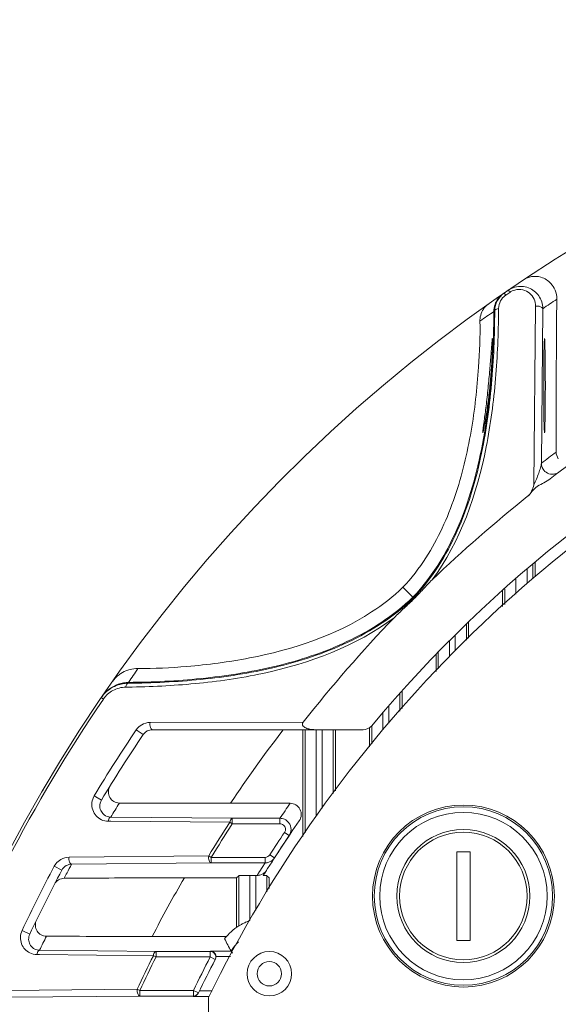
# Model space of a CAD drawing. Header units: millimetres. Extents: x 29170 to 33192, y 579 to 3108.
# Tile 147 of 256: x 31582 to 31630, y 972 to 1061. Entities that reach past the tile are written whole.
import ezdxf

# ---------------------------------------------------------------- set-up
doc = ezdxf.new("R2010")
doc.units = ezdxf.units.MM
doc.layers.add('细实线', color=7, linetype='Continuous', lineweight=13)

msp = doc.modelspace()

# ---------------------------------------------------------------- linework, layer by layer
at = {"layer": '细实线'}
for p, q in [((31625.733, 1036.331), (31625.363, 1036.078)), ((31625.363, 1036.078), (31625.496, 1035.884)), ((31625.733, 1036.331), (31625.795, 1036.241)), ((31625.795, 1036.241), (31625.866, 1036.137)), ((31624.423, 1034.405), (31624.503, 1034.458)), ((31624.85, 1034.452), (31624.851, 1034.669)), ((31628.188, 1034.883), (31628.031, 1018.784)), ((31628.836, 1034.663), (31628.713, 1020.738)), ((31628.15, 1011.841), (31628.15, 1010.513)), ((31627.441, 1011), (31627.441, 1011.24)), ((31627.441, 1009.891), (31627.441, 1011)), ((31627.941, 1011.664), (31627.941, 1010.348)), ((31626.415, 1008.937), (31626.415, 1010.355)), ((31617.186, 1008.589), (31616.226, 1009.548)), ((31625.214, 1007.819), (31625.214, 1009.292)), ((31625.415, 1008.006), (31625.415, 1009.409)), ((31621.949, 1006.251), (31621.949, 1004.781)), ((31622.15, 1006.445), (31622.15, 1004.968)), ((31620.415, 1003.282), (31620.415, 1004.739)), ((31620.949, 1005.272), (31620.949, 1003.851)), ((31619.214, 1001.967), (31619.214, 1003.517)), ((31619.415, 1002.187), (31619.415, 1003.724)), ((31591.445, 1000.554), (31591.23, 1000.551)), ((31591.49, 1000.978), (31591.438, 1000.898)), ((31589.217, 999.468), (31589.023, 999.601)), ((31615.949, 1000.009), (31615.949, 998.391)), ((31616.15, 1000.233), (31616.15, 998.611)), ((31614.949, 997.295), (31614.949, 998.876)), ((31614.415, 998.258), (31614.415, 996.71)), ((31607.221, 997.379), (31593.419, 997.366)), ((31613.214, 995.167), (31613.214, 996.894)), ((31613.415, 995.426), (31613.415, 997.074)), ((31592.808, 996.275), (31592.174, 996.703)), ((31612.644, 996.715), (31593.637, 996.715)), ((31607.214, 987.1), (31607.214, 996.715)), ((31607.415, 987.409), (31607.415, 996.715)), ((31608.415, 996.715), (31608.415, 988.945)), ((31608.949, 989.654), (31608.949, 996.715)), ((31609.949, 996.715), (31609.949, 990.947)), ((31610.15, 996.715), (31610.15, 991.207)), ((31589.038, 990.367), (31588.382, 990.762)), ((31606.058, 990.077), (31600.692, 990.077)), ((31589.879, 988.826), (31600.84, 988.724)), ((31589.651, 988.461), (31589.876, 988.459)), ((31589.876, 988.459), (31600.618, 988.367)), ((31600.618, 988.368), (31600.841, 988.224)), ((31600.84, 988.724), (31605.134, 988.724)), ((31600.841, 988.224), (31600.841, 988.724)), ((31600.842, 988.224), (31605.134, 988.224)), ((31605.134, 988.724), (31605.134, 988.224)), ((31604.646, 985.165), (31605.963, 987.165)), ((31605.963, 987.165), (31605.549, 987.445)), ((31598.713, 985.343), (31586.115, 985.215)), ((31598.94, 985.207), (31598.714, 985.345)), ((31598.94, 984.707), (31598.94, 985.207)), ((31603.805, 985.207), (31598.942, 985.207)), ((31603.805, 984.707), (31603.805, 985.207)), ((31604.646, 985.165), (31604.226, 985.436)), ((31621.082, 985.715), (31621.082, 977.715)), ((31622.282, 985.715), (31621.082, 985.715)), ((31622.282, 977.715), (31622.282, 985.715)), ((31585.46, 984.049), (31584.784, 984.407)), ((31598.94, 984.707), (31586.348, 984.588)), ((31603.805, 984.707), (31598.94, 984.707)), ((31603.545, 984.301), (31603.805, 984.707)), ((31601.214, 983.354), (31601.415, 983.555)), ((31601.415, 983.555), (31601.415, 979.03)), ((31602.415, 983.572), (31602.415, 979.508)), ((31602.949, 983.572), (31602.415, 983.572)), ((31602.949, 980.455), (31602.949, 983.572)), ((31603.083, 983.572), (31603.307, 983.926)), ((31603.307, 983.926), (31603.323, 983.953)), ((31603.323, 983.953), (31603.545, 984.301)), ((31603.949, 982.085), (31603.949, 983.555)), ((31603.949, 983.555), (31604.15, 983.354)), ((31596.52, 983.354), (31601.214, 983.354)), ((31601.214, 978.884), (31601.214, 983.354)), ((31604.15, 983.354), (31604.15, 982.394)), ((31582.569, 978.278), (31581.877, 978.604)), ((31593.621, 978.077), (31600.323, 978.077)), ((31621.082, 977.715), (31622.282, 977.715)), ((31583.222, 976.438), (31583.459, 976.436)), ((31583.459, 976.436), (31593.723, 976.342)), ((31583.462, 976.828), (31593.96, 976.724)), ((31593.724, 976.343), (31593.961, 976.224)), ((31593.96, 976.724), (31598.856, 976.724)), ((31593.961, 976.224), (31593.961, 976.724)), ((31598.857, 976.724), (31598.857, 976.224)), ((31600.733, 976.759), (31598.875, 976.759)), ((31593.962, 976.224), (31598.856, 976.224)), ((31598.857, 976.224), (31599.299, 975.992)), ((31600.681, 976.259), (31599.37, 976.259)), ((31592.258, 973.318), (31580.471, 973.193)), ((31592.499, 973.207), (31592.259, 973.319)), ((31592.499, 972.707), (31592.499, 973.207)), ((31597.328, 973.207), (31592.5, 973.207)), ((31597.328, 973.207), (31597.328, 972.707)), ((31597.777, 972.987), (31597.328, 973.207)), ((31597.868, 973.172), (31599.012, 973.172)), ((31592.498, 972.707), (31580.715, 972.59)), ((31597.328, 972.707), (31592.498, 972.707)), ((31597.328, 972.707), (31597.311, 972.672)), ((31597.311, 972.672), (31598.742, 972.672)), ((31598.682, 868.869), (31598.682, 972.561))]:
    msp.add_line(p, q, dxfattribs=at)
for centre, radius in [((31621.682, 981.715), 8.2), ((31621.682, 981.715), 8.045), ((31621.682, 981.715), 7.548), ((31621.682, 981.715), 6), ((31621.682, 981.715), 5.75), ((31604.182, 974.715), 2), ((31604.182, 974.715), 1.1)]:
    msp.add_circle(centre, radius, dxfattribs=at)
for centre, radius, start, end in [((31704.682, 920.715), 140, 4.5118, 175.47238), ((31704.682, 920.715), 140, 124.5493, 124.916), ((31626.435, 1034.367), 2.018, 131.48825, 136.2119), ((31626.42, 1034.385), 1.994, 124.56277, 131.49779), ((31626.343, 1034.653), 1.494, 124.52638, 126.8905), ((31704.682, 920.715), 139.765, 124.32731, 124.51112), ((31626.862, 1034.675), 2.005, 105.28065, 124.27522), ((31626.818, 1034.677), 2.018, 359.59771, 35.03132), ((31626.439, 1034.377), 2.016, 161.11392, 179.21534), ((31626.481, 1034.447), 1.978, 165.42011, 179.66939), ((31626.428, 1034.377), 2.006, 142.82313, 161.01333), ((31626.482, 1034.444), 1.98, 151.49392, 165.36367), ((31626.426, 1034.376), 2.005, 136.2053, 142.75267), ((31626.325, 1034.663), 1.474, 151.49404, 179.75037), ((31706.682, 920.714), 138.001, 123.70367, 124.33991), ((31707.352, 911.393), 148.354, 123.98598, 124.56964), ((31539.051, 1034.684), 85.373, 358.17457, 359.81217), ((31550.242, 1034.302), 74.176, 355.67035, 357.88245), ((31545.322, 1034.51), 79.1, 357.86386, 358.15629), ((31556.817, 1033.82), 67.583, 354.81625, 355.6569), ((31704.682, 920.715), 119, 115.48801, 140.08379), ((31704.682, 920.715), 118, 116.61106, 153.93616), ((31704.689, 920.7), 124.017, 123.13591, 127.31635), ((31704.381, 920.546), 125.556, 126.30413, 127.06132), ((31704.682, 920.715), 124, 128.526, 133.79615), ((31704.682, 920.715), 124, 136.02869, 141.81105), ((31715.286, 919.165), 148.387, 145.96354, 146.54048), ((31592.236, 999.494), 2.704, 126.57666, 144.97753), ((31591.474, 997.938), 2.961, 105.047, 132.46249), ((31591.549, 997.98), 3, 127.51771, 132.39606), ((31591.262, 998.083), 2.469, 104.99687, 132.42994), ((31591.552, 997.971), 3.008, 109.31704, 127.45273), ((31591.552, 997.956), 3.023, 91.1697, 109.21735), ((31591.257, 998.092), 2.459, 90.63163, 104.94889), ((31591.472, 997.94), 2.959, 95.51649, 105.01726), ((31591.471, 997.952), 2.946, 90.64645, 95.51818), ((31704.682, 920.715), 139.765, 145.70416, 173.46892), ((31591.504, 997.907), 3.004, 132.47387, 145.68038), ((31591.528, 997.993), 2.975, 141.34178, 145.66802), ((31591.566, 997.962), 3.025, 132.39329, 141.33624), ((31591.267, 998.069), 2.483, 144.37166, 145.69558), ((31591.29, 998.052), 2.511, 132.44067, 144.3716), ((31593.42, 995.864), 1.502, 90.05663, 120.02274), ((31612.644, 997.715), 1, 270, 320.08379), ((31704.682, 920.715), 135.765, 145.96484, 148.93972), ((31704.682, 920.715), 135, 145.96484, 148.93972), ((31593.637, 995.715), 1, 90, 145.96484), ((31695.493, 927.288), 113.709, 142.36911, 146.48258), ((31704.682, 920.715), 140, 149.57253, 149.83123), ((31704.683, 919.715), 134.001, 148.31385, 148.95229), ((31599.371, 2516.921), 1526.845, 269.672988, 270.049575), ((31704.683, 921.714), 120.001, 145.27206, 146.05436), ((31606.058, 989.077), 1, 325.26846, 89.98613), ((31589.893, 989.806), 0.98, 258.44149, 269.17285), ((31704.682, 920.715), 124.122, 146.97229, 148.62208), ((31704.682, 920.715), 123.857, 146.97115, 148.6208), ((31704.682, 920.715), 119, 145.27224, 148.11826), ((31605.134, 987.724), 0.5, 326.05471, 51.7441), ((31605.129, 987.721), 1.005, 19.64258, 36.1869), ((31605.127, 987.723), 1.007, 2.14531, 19.54368), ((31704.682, 920.715), 119.5, 146.05445, 147.2077), ((31605.139, 987.72), 0.994, 326.06308, 330.56559), ((31605.127, 987.727), 1.007, 330.56998, 344.00988), ((31605.129, 987.724), 1.005, 344.10709, 2.04611), ((31586.132, 983.686), 1.529, 90.61427, 119.61407), ((31704.682, 920.715), 135.765, 152.02183, 154.76149), ((31586.111, 983.703), 1.502, 149.67655, 152.02), ((31586.123, 983.696), 1.516, 142.83287, 149.67641), ((31704.682, 921.715), 134, 152.01744, 152.39785), ((31603.804, 985.714), 1.007, 270.06158, 289.27695), ((31603.805, 985.708), 1.002, 289.35103, 297.74764), ((31603.804, 985.707), 1.001, 320.06646, 327.20335), ((31704.682, 920.715), 135, 152.02183, 154.76149), ((31704.682, 921.715), 134, 152.39785, 152.62907), ((31603.094, 984.557), 0.984, 288.6063, 305.31216), ((31682.177, 932.86), 99.432, 149.48144, 152.95141), ((31604.207, 974.687), 5.163, 122.73823, 141.85319), ((31704.683, 919.715), 134.001, 154.16897, 154.7727), ((31592.369, 2326.382), 1348.306, 269.647392, 270.053202), ((31604.182, 974.715), 4.009, 134.08395, 149.35093), ((31583.477, 977.809), 0.982, 263.56995, 269.14252), ((31704.682, 920.715), 124.122, 153.37422, 154.92545), ((31598.857, 976.224), 0.5, 332.32439, 45.90241), ((31614.483, 984.594), 15.825, 209.67617, 210.4623), ((31704.682, 920.715), 123.857, 153.3734, 154.92449), ((31704.682, 920.715), 119.5, 152.32169, 153.94344), ((31704.682, 920.715), 119, 152.32164, 153.94344), ((31597.302, 973.186), 0.515, 271.02241, 333.91625), ((31597.328, 973.206), 0.5, 269.98014, 333.94932)]:
    msp.add_arc(centre, radius, start, end, dxfattribs=at)
msp.add_ellipse((31628.996, 1027.715), major_axis=(0, 4.25), ratio=0.017455, dxfattribs=at)
for centre, start_param, end_param in [((31602.415, 983.555), 1.570796, 3.124139), ((31602.949, 983.555), 1.436724, 1.570796), ((31602.949, 983.555), 0.017453, 0.816157)]:
    msp.add_ellipse(centre, major_axis=(1, 0), ratio=0.017455, start_param=start_param, end_param=end_param, dxfattribs=at)
for points, knots in [([(31627.145, 1037.283), (31627.347, 1037.417), (31627.853, 1037.618), (31628.768, 1037.562), (31629.542, 1037.063), (31630.01, 1036.316), (31630.11, 1035.799), (31630.106, 1035.52)], [0, 0, 0, 0, 0.174237, 0.377802, 0.635051, 0.79968, 1, 1, 1, 1]), ([(31626.334, 1036.609), (31626.727, 1036.716), (31627.582, 1036.678), (31628.247, 1036.152), (31628.47, 1035.835)], [0, 0, 0, 0, 0.512387, 1, 1, 1, 1]), ([(31626.317, 1036.346), (31626.552, 1036.41), (31627.044, 1036.419), (31627.678, 1036.098), (31628.096, 1035.552), (31628.191, 1035.105), (31628.188, 1034.883)], [0, 0, 0, 0, 0.267166, 0.515664, 0.755656, 1, 1, 1, 1]), ([(31623.348, 1034.378), (31623.383, 1034.452), (31623.531, 1034.722), (31623.75, 1034.952), (31623.934, 1035.082)], [0, 0, 0, 0, 0.267372, 1, 1, 1, 1]), ([(31628.836, 1034.663), (31628.833, 1034.755), (31628.559, 1034.902), (31628.335, 1034.902), (31628.188, 1034.883)], [0, 0, 0, 0, 0.383974, 1, 1, 1, 1]), ([(31630.106, 1035.52), (31630.091, 1034.477), (31630.05, 1029.88), (31630.044, 1025.283), (31630.044, 1021.73)], [0, 0, 0, 0, 0.226939, 1, 1, 1, 1]), ([(31617.186, 1008.589), (31618.843, 1010.329), (31621.381, 1014.436), (31623.388, 1021.13), (31624.327, 1027.829), (31624.496, 1032.265), (31624.503, 1034.458)], [0, 0, 0, 0, 0.262556, 0.515405, 0.760289, 1, 1, 1, 1]), ([(31618.862, 1010.219), (31621.433, 1013.682), (31623.588, 1019.989), (31624.674, 1028.308), (31624.837, 1032.42), (31624.85, 1034.452)], [0, 0, 0, 0, 0.512382, 0.758565, 1, 1, 1, 1]), ([(31623.175, 1033.553), (31623.174, 1033.629), (31623.185, 1033.912), (31623.261, 1034.191), (31623.348, 1034.378)], [0, 0, 0, 0, 0.270222, 1, 1, 1, 1]), ([(31624.503, 1034.458), (31624.504, 1034.483), (31624.57, 1034.619), (31624.735, 1034.653), (31624.851, 1034.669)], [0, 0, 0, 0, 0.174577, 1, 1, 1, 1]), ([(31618.303, 1012.213), (31619.405, 1013.925), (31621.09, 1017.676), (31622.481, 1023.521), (31623.071, 1028.843), (31623.197, 1032.163), (31623.175, 1033.553)], [0, 0, 0, 0, 0.275866, 0.550405, 0.8116, 1, 1, 1, 1]), ([(31623.928, 1027.715), (31623.956, 1027.991), (31624.007, 1028.532), (31624.075, 1029.317), (31624.132, 1030.043), (31624.18, 1030.679), (31624.214, 1031.142), (31624.238, 1031.449), (31624.252, 1031.629), (31624.266, 1031.766), (31624.274, 1031.875), (31624.288, 1031.923), (31624.289, 1031.965), (31624.296, 1031.965)], [0, 0, 0, 0, 0.194646, 0.381891, 0.554573, 0.70606, 0.830508, 0.881038, 0.923097, 0.956275, 0.980251, 0.994829, 1, 1, 1, 1]), ([(31624.296, 1031.965), (31624.303, 1031.965), (31624.301, 1031.923), (31624.311, 1031.875), (31624.31, 1031.766), (31624.312, 1031.629), (31624.309, 1031.45), (31624.303, 1031.142), (31624.288, 1030.679), (31624.258, 1030.043), (31624.213, 1029.317), (31624.154, 1028.531), (31624.105, 1027.991), (31624.077, 1027.715)], [0, 0, 0, 0, 0.005045, 0.019499, 0.043362, 0.076441, 0.118422, 0.168894, 0.293301, 0.444849, 0.617681, 0.805131, 1, 1, 1, 1]), ([(31623.425, 1023.465), (31623.418, 1023.465), (31623.425, 1023.509), (31623.423, 1023.555), (31623.438, 1023.666), (31623.453, 1023.803), (31623.478, 1023.983), (31623.519, 1024.29), (31623.582, 1024.753), (31623.666, 1025.389), (31623.755, 1026.113), (31623.845, 1026.898), (31623.901, 1027.439), (31623.928, 1027.715)], [0, 0, 0, 0, 0.004893, 0.019328, 0.043297, 0.076578, 0.118818, 0.169562, 0.294397, 0.446056, 0.618655, 0.805651, 1, 1, 1, 1]), ([(31624.077, 1027.715), (31624.05, 1027.439), (31623.992, 1026.897), (31623.894, 1026.111), (31623.792, 1025.387), (31623.691, 1024.752), (31623.609, 1024.29), (31623.55, 1023.983), (31623.514, 1023.803), (31623.482, 1023.665), (31623.46, 1023.556), (31623.438, 1023.507), (31623.433, 1023.465), (31623.425, 1023.465)], [0, 0, 0, 0, 0.193625, 0.379929, 0.551945, 0.703254, 0.828091, 0.878997, 0.921507, 0.955162, 0.979593, 0.99456, 1, 1, 1, 1]), ([(31624.123, 1027.714), (31624.091, 1027.359), (31623.95, 1025.931), (31623.756, 1024.508), (31623.577, 1023.445)], [0, 0, 0, 0, 0.24852, 1, 1, 1, 1]), ([(31623.577, 1023.445), (31623.134, 1020.82), (31621.83, 1015.515), (31619.04, 1010.658), (31617.128, 1008.647)], [0, 0, 0, 0, 0.489622, 1, 1, 1, 1]), ([(31628.713, 1020.738), (31628.709, 1020.599), (31628.625, 1020.298), (31628.414, 1019.642), (31628.201, 1019.129), (31628.031, 1018.784)], [0, 0, 0, 0, 0.201503, 0.444838, 1, 1, 1, 1]), ([(31628.713, 1020.738), (31628.713, 1020.556), (31628.818, 1020.184), (31629.243, 1019.798), (31629.806, 1019.689), (31630.167, 1019.829), (31630.313, 1019.938)], [0, 0, 0, 0, 0.250075, 0.500037, 0.749973, 1, 1, 1, 1]), ([(31629.508, 1019.33), (31629.333, 1019.197), (31628.953, 1018.973), (31628.459, 1018.728), (31628.103, 1018.464), (31627.812, 1018.134), (31627.618, 1017.861), (31627.446, 1017.724)], [0, 0, 0, 0, 0.25004, 0.500197, 0.625244, 0.750286, 1, 1, 1, 1]), ([(31627.446, 1017.724), (31627.61, 1017.854), (31627.87, 1018.192), (31627.982, 1018.589), (31628.031, 1018.784)], [0, 0, 0, 0, 0.509828, 1, 1, 1, 1]), ([(31618.862, 1010.219), (31618.581, 1009.95), (31618.054, 1009.374), (31617.519, 1008.808), (31617.247, 1008.528)], [0, 0, 0, 0, 0.5, 1, 1, 1, 1]), ([(31617.186, 1008.589), (31615.449, 1006.932), (31611.401, 1004.321), (31604.746, 1002.166), (31598.06, 1001.129), (31593.628, 1000.92), (31591.438, 1000.898)], [0, 0, 0, 0, 0.262459, 0.515607, 0.760534, 1, 1, 1, 1]), ([(31617.128, 1008.647), (31615.399, 1006.999), (31611.371, 1004.4), (31604.747, 1002.25), (31598.088, 1001.212), (31593.673, 1001), (31591.491, 1000.978)], [0, 0, 0, 0, 0.262227, 0.5154, 0.760419, 1, 1, 1, 1]), ([(31617.247, 1008.528), (31616.949, 1008.239), (31616.344, 1007.668), (31615.729, 1007.107), (31615.441, 1006.808)], [0, 0, 0, 0, 0.499999, 1, 1, 1, 1]), ([(31617.18, 1008.582), (31617.181, 1008.579), (31617.193, 1008.586), (31617.206, 1008.57), (31617.223, 1008.551), (31617.239, 1008.537), (31617.247, 1008.528)], [0, 0, 0, 0, 0.103947, 0.295468, 0.595577, 1, 1, 1, 1]), ([(31615.441, 1006.808), (31612.007, 1004.241), (31605.805, 1001.961), (31597.545, 1000.779), (31593.462, 1000.58), (31591.445, 1000.554)], [0, 0, 0, 0, 0.512601, 0.758778, 1, 1, 1, 1]), ([(31613.396, 1007.323), (31610.109, 1005.181), (31604.393, 1003.321), (31597.175, 1002.379), (31593.799, 1002.22), (31592.321, 1002.22)], [0, 0, 0, 0, 0.537829, 0.797348, 1, 1, 1, 1]), ([(31590.625, 1001.665), (31590.681, 1001.707), (31590.925, 1001.875), (31591.196, 1002.003), (31591.41, 1002.074)], [0, 0, 0, 0, 0.238707, 1, 1, 1, 1]), ([(31591.41, 1002.074), (31591.479, 1002.097), (31591.776, 1002.183), (31592.086, 1002.22), (31592.321, 1002.22)], [0, 0, 0, 0, 0.236929, 1, 1, 1, 1]), ([(31591.23, 1000.551), (31591.237, 1000.598), (31591.262, 1000.725), (31591.346, 1000.894), (31591.438, 1000.898)], [0, 0, 0, 0, 0.338926, 1, 1, 1, 1]), ([(31593.637, 996.715), (31593.545, 996.715), (31593.394, 996.994), (31593.397, 997.218), (31593.419, 997.366)], [0, 0, 0, 0, 0.380975, 1, 1, 1, 1]), ([(31607.221, 997.379), (31607.183, 997.33), (31607.129, 997.2), (31607.227, 997.02), (31607.381, 996.911), (31607.61, 996.805), (31607.918, 996.733), (31608.168, 996.715), (31608.294, 996.715)], [0, 0, 0, 0, 0.124212, 0.249035, 0.374255, 0.49945, 0.749645, 1, 1, 1, 1]), ([(31589.814, 991.64), (31589.717, 991.483), (31589.613, 991.116), (31589.758, 990.584), (31590.135, 990.199), (31590.483, 990.102), (31590.656, 990.101)], [0, 0, 0, 0, 0.262843, 0.511723, 0.753516, 1, 1, 1, 1]), ([(31588.382, 990.762), (31588.16, 990.393), (31588.054, 989.45), (31588.678, 988.77), (31589.03, 988.603)], [0, 0, 0, 0, 0.524833, 1, 1, 1, 1]), ([(31589.038, 990.367), (31588.938, 990.202), (31588.842, 989.83), (31588.949, 989.469), (31589.033, 989.325)], [0, 0, 0, 0, 0.536093, 1, 1, 1, 1]), ([(31589.033, 989.325), (31589.069, 989.263), (31589.233, 989.038), (31589.495, 988.887), (31589.697, 988.846)], [0, 0, 0, 0, 0.258184, 1, 1, 1, 1]), ([(31589.879, 988.826), (31589.852, 988.825), (31589.707, 988.759), (31589.668, 988.583), (31589.651, 988.461)], [0, 0, 0, 0, 0.177622, 1, 1, 1, 1]), ([(31600.841, 988.724), (31600.815, 988.723), (31600.674, 988.658), (31600.636, 988.487), (31600.618, 988.368)], [0, 0, 0, 0, 0.176257, 1, 1, 1, 1]), ([(31586.348, 984.588), (31586.257, 984.591), (31586.101, 984.849), (31586.098, 985.072), (31586.115, 985.215)], [0, 0, 0, 0, 0.387598, 1, 1, 1, 1]), ([(31598.714, 985.345), (31598.695, 985.272), (31598.703, 985.117), (31598.743, 984.897), (31598.849, 984.711), (31598.94, 984.707)], [0, 0, 0, 0, 0.31662, 0.616513, 1, 1, 1, 1]), ([(31586.348, 984.588), (31586.181, 984.586), (31585.819, 984.491), (31585.55, 984.218), (31585.46, 984.049)], [0, 0, 0, 0, 0.463811, 1, 1, 1, 1]), ([(31603.922, 984.027), (31603.909, 984.006), (31603.837, 983.903), (31603.745, 983.813), (31603.663, 983.754)], [0, 0, 0, 0, 0.194741, 1, 1, 1, 1]), ([(31585.683, 983.322), (31585.508, 983.32), (31585.141, 983.22), (31584.878, 982.941), (31584.793, 982.776)], [0, 0, 0, 0, 0.486304, 1, 1, 1, 1]), ([(31596.52, 983.354), (31595.597, 983.354), (31591.985, 983.352), (31588.373, 983.343), (31585.683, 983.322)], [0, 0, 0, 0, 0.255303, 1, 1, 1, 1]), ([(31583.177, 979.55), (31583.1, 979.392), (31583.033, 979.036), (31583.204, 978.539), (31583.577, 978.189), (31583.907, 978.103), (31584.071, 978.102)], [0, 0, 0, 0, 0.263282, 0.513035, 0.754956, 1, 1, 1, 1]), ([(31602.415, 979.508), (31602.289, 979.462), (31602.109, 979.388), (31601.882, 979.281), (31601.734, 979.204), (31601.61, 979.14), (31601.514, 979.078), (31601.454, 979.058), (31601.423, 979.025), (31601.415, 979.029)], [0, 0, 0, 0, 0.360873, 0.527923, 0.678769, 0.808312, 0.909705, 0.975541, 1, 1, 1, 1]), ([(31581.877, 978.604), (31581.706, 978.241), (31581.671, 977.374), (31582.248, 976.756), (31582.574, 976.594)], [0, 0, 0, 0, 0.524464, 1, 1, 1, 1]), ([(31582.569, 978.278), (31582.499, 978.13), (31582.437, 977.814), (31582.52, 977.507), (31582.586, 977.378)], [0, 0, 0, 0, 0.530248, 1, 1, 1, 1]), ([(31582.586, 977.378), (31582.662, 977.23), (31582.887, 976.971), (31583.207, 976.852), (31583.367, 976.834)], [0, 0, 0, 0, 0.509072, 1, 1, 1, 1]), ([(31583.462, 976.828), (31583.434, 976.827), (31583.278, 976.756), (31583.237, 976.568), (31583.222, 976.438)], [0, 0, 0, 0, 0.180045, 1, 1, 1, 1]), ([(31593.961, 976.724), (31593.932, 976.723), (31593.78, 976.654), (31593.74, 976.47), (31593.724, 976.343)], [0, 0, 0, 0, 0.179332, 1, 1, 1, 1]), ([(31598.875, 976.759), (31598.911, 976.758), (31599.066, 976.738), (31599.21, 976.642), (31599.277, 976.544)], [0, 0, 0, 0, 0.235731, 1, 1, 1, 1]), ([(31592.259, 973.319), (31592.243, 973.247), (31592.253, 973.099), (31592.296, 972.883), (31592.409, 972.71), (31592.499, 972.707)], [0, 0, 0, 0, 0.316117, 0.612375, 1, 1, 1, 1])]:
    msp.add_open_spline(points, degree=3, knots=knots, dxfattribs=at)
for points in [[(31624.742, 1035.389), (31624.89, 1035.661), (31625.108, 1035.902), (31625.363, 1036.078)], [(31625.029, 1035.366), (31625.131, 1035.553), (31625.276, 1035.72), (31625.446, 1035.848)], [(31625.866, 1036.137), (31626.003, 1036.231), (31626.157, 1036.302), (31626.317, 1036.346)], [(31630.044, 1021.73), (31630.044, 1021.52), (31630.116, 1021.301), (31630.241, 1021.133)], [(31616.226, 1009.548), (31617.001, 1010.365), (31617.693, 1011.266), (31618.303, 1012.213)], [(31613.396, 1007.323), (31614.401, 1007.978), (31615.356, 1008.721), (31616.226, 1009.548)], [(31592.669, 997.164), (31592.474, 997.051), (31592.3, 996.89), (31592.174, 996.703)], [(31589.03, 988.603), (31589.222, 988.512), (31589.439, 988.463), (31589.651, 988.461)], [(31605.134, 988.724), (31605.273, 988.724), (31605.414, 988.694), (31605.541, 988.637)], [(31605.134, 988.224), (31605.243, 988.224), (31605.358, 988.184), (31605.443, 988.117)], [(31605.541, 988.637), (31605.697, 988.567), (31605.839, 988.453), (31605.94, 988.315)], [(31604.226, 985.436), (31604.139, 985.302), (31603.965, 985.207), (31603.805, 985.207)], [(31585.376, 985.015), (31585.198, 984.914), (31585.038, 984.774), (31584.915, 984.612)], [(31604.572, 985.065), (31604.489, 984.966), (31604.385, 984.882), (31604.271, 984.822)], [(31603.408, 983.625), (31603.304, 983.59), (31603.193, 983.572), (31603.083, 983.572)], [(31600.147, 977.876), (31600.331, 977.498), (31600.525, 977.124), (31600.733, 976.759)], [(31582.574, 976.594), (31582.773, 976.495), (31583, 976.44), (31583.222, 976.438)], [(31599.204, 976.583), (31599.115, 976.67), (31598.982, 976.724), (31598.857, 976.724)], [(31599.277, 976.544), (31599.333, 976.461), (31599.368, 976.359), (31599.37, 976.259)], [(31599.37, 976.259), (31599.372, 976.176), (31599.351, 976.091), (31599.313, 976.018)]]:
    msp.add_open_spline(points, degree=3, dxfattribs=at)

doc.saveas('drawing.dxf')
